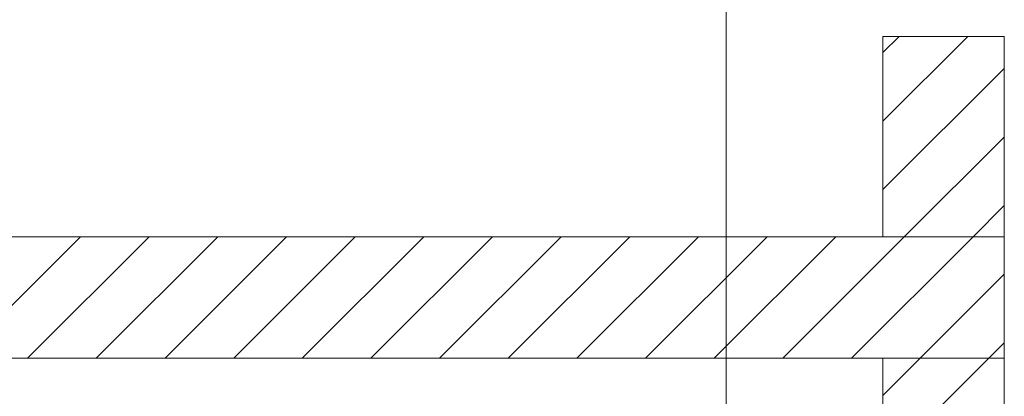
# Model space of a CAD drawing. Extents: x -620 to 300, y 62 to 1107.
# Tile 138 of 256: x 237 to 258, y 657 to 665. Entities that reach past the tile are written whole.
import ezdxf
from ezdxf.lldxf.tags import DXFTag

# ---------------------------------------------------------------- set-up
doc = ezdxf.new("R2010")
doc.units = 0
doc.layers.get('0').update_dxf_attribs({"lineweight": 35})
doc.layers.add('E_Detail_Linie_Text_Bem', color=7, linetype='Continuous', lineweight=13)
doc.layers.add('E_Detail_Wandschraffur', color=7, linetype='Continuous', lineweight=5, true_color=0xc0c0c0)
tags = doc.linetypes.add('fein_strichliert', pattern=[4, 1, -2, 1]).pattern_tags.tags
tags[8:9] = [DXFTag(74, 4), DXFTag(75, 0), DXFTag(340, '0'), DXFTag(46, 0.0), DXFTag(50, 0.0), DXFTag(44, 0.0), DXFTag(45, 0.0)]
tags[6:7] = [DXFTag(74, 4), DXFTag(75, 0), DXFTag(340, '0'), DXFTag(46, 0.0), DXFTag(50, 0.0), DXFTag(44, 0.0), DXFTag(45, 0.0)]
tags[4:5] = [DXFTag(74, 4), DXFTag(75, 0), DXFTag(340, '0'), DXFTag(46, 0.0), DXFTag(50, 0.0), DXFTag(44, 0.0), DXFTag(45, 0.0)]
tags = doc.linetypes.add('fein_strichliert-A06G9G0V8I', pattern=[4, 1, -2, 1]).pattern_tags.tags
tags[8:9] = [DXFTag(74, 4), DXFTag(75, 0), DXFTag(340, '0'), DXFTag(46, 0.0), DXFTag(50, 0.0), DXFTag(44, 0.0), DXFTag(45, 0.0)]
tags[6:7] = [DXFTag(74, 4), DXFTag(75, 0), DXFTag(340, '0'), DXFTag(46, 0.0), DXFTag(50, 0.0), DXFTag(44, 0.0), DXFTag(45, 0.0)]
tags[4:5] = [DXFTag(74, 4), DXFTag(75, 0), DXFTag(340, '0'), DXFTag(46, 0.0), DXFTag(50, 0.0), DXFTag(44, 0.0), DXFTag(45, 0.0)]

# ---------------------------------------------------------------- blocks, each defined once
blk = doc.blocks.new('Referenz-A06G9G0Z8I')
at = {"layer": 'E_Detail_Linie_Text_Bem', "linetype": 'fein_strichliert-A06G9G0V8I', "ltscale": 0.65}
blk.add_line((251.933, 617.026), (251.933, 669.906), dxfattribs=at)
at = {"layer": 'E_Detail_Linie_Text_Bem', "linetype": 'Continuous', "ltscale": 0.13}
for p, q in [((255.161, 664.469), (257.661, 664.469)), ((255.161, 660.334), (255.161, 664.469)), ((257.661, 664.469), (257.661, 660.334)), ((257.661, 660.334), (206.334, 660.334)), ((257.661, 660.334), (255.161, 660.334)), ((257.661, 657.834), (257.661, 660.334)), ((206.334, 657.834), (255.161, 657.834)), ((216.726, 657.834), (257.661, 657.834)), ((255.161, 657.834), (257.661, 657.834)), ((255.161, 646.034), (255.161, 657.834)), ((257.661, 657.834), (257.661, 617.834))]:
    blk.add_line(p, q, dxfattribs=at)
at = {"layer": 'E_Detail_Wandschraffur', "linetype": 'ByBlock', "ltscale": 0.13}
for p, q in [((255.161, 662.722), (256.909, 664.469)), ((255.602, 660.334), (257.661, 662.393)), ((236.132, 657.834), (238.632, 660.334)), ((238.96, 657.834), (241.46, 660.334)), ((241.789, 657.834), (244.289, 660.334)), ((244.617, 657.834), (247.117, 660.334)), ((247.446, 657.834), (249.946, 660.334)), ((250.274, 657.834), (252.774, 660.334)), ((253.102, 657.834), (255.602, 660.334)), ((255.931, 657.834), (257.661, 659.565)), ((255.161, 657.065), (255.931, 657.834))]:
    blk.add_line(p, q, dxfattribs=at)
at = {"layer": 'E_Detail_Wandschraffur', "linetype": 'fein_strichliert', "ltscale": 0.13}
for p, q in [((255.161, 664.136), (255.494, 664.469)), ((255.161, 661.307), (257.661, 663.807)), ((257.017, 660.334), (257.661, 660.979)), ((237.546, 657.834), (240.046, 660.334)), ((240.375, 657.834), (242.875, 660.334)), ((243.203, 657.834), (245.703, 660.334)), ((246.031, 657.834), (248.531, 660.334)), ((248.86, 657.834), (251.36, 660.334)), ((251.688, 657.834), (254.188, 660.334)), ((254.517, 657.834), (257.017, 660.334)), ((257.345, 657.834), (257.661, 658.151)), ((255.161, 655.651), (257.345, 657.834))]:
    blk.add_line(p, q, dxfattribs=at)

msp = doc.modelspace()

# ---------------------------------------------------------------- block references
at = {"color": 8, "lineweight": 25, "ltscale": 0.25, "true_color": 0x808080}
msp.add_blockref('Referenz-A06G9G0Z8I', (0, 0), dxfattribs=at)

doc.saveas('drawing.dxf')
